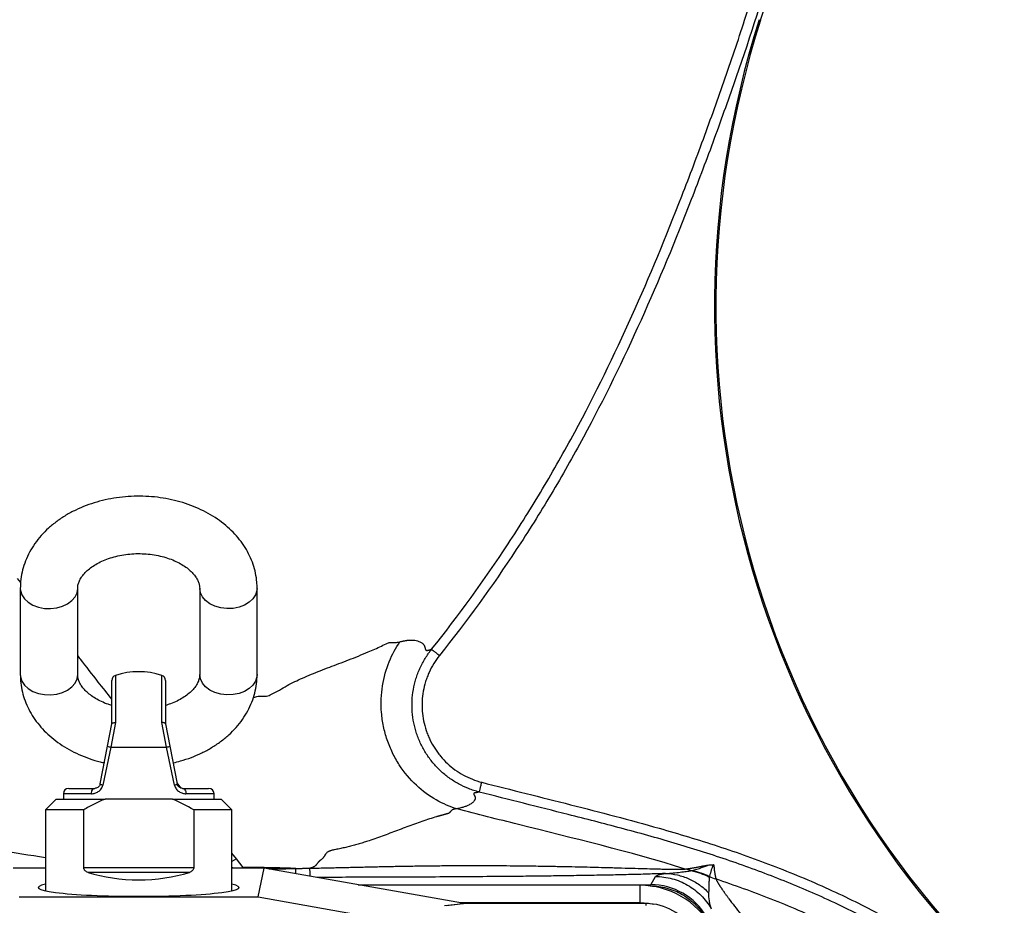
# Model space of a CAD drawing. Header units: millimetres. Extents: x 2153 to 4015, y 1999 to 4341.
# Tile 19 of 21: x 3176 to 3725, y 3560 to 4053. Entities that reach past the tile are written whole.
import ezdxf

# ---------------------------------------------------------------- set-up
doc = ezdxf.new("R2010")
doc.units = ezdxf.units.MM
doc.header["$LTSCALE"] = 2

msp = doc.modelspace()

# ---------------------------------------------------------------- linework, layer by layer
at = {"color": 7, "linetype": 'Continuous', "lineweight": 25}
for p, q in [((3588.03, 4053.34), (3588.78, 4053.11)), ((3176.31, 3739.69), (3174.49, 3742.01)), ((3176.1, 3736.48), (3176.1, 3688.4)), ((3208.1, 3688.4), (3208.1, 3736.48)), ((3276.1, 3736.48), (3276.1, 3688.4)), ((3308.1, 3688.4), (3308.1, 3736.48)), ((3227.1, 3661.04), (3227.1, 3685.15)), ((3257.1, 3685.15), (3257.1, 3661.04)), ((3224.69, 3648.62), (3227.11, 3661.07)), ((3229.18, 3661.73), (3226.52, 3648.04)), ((3257.69, 3648.04), (3255.03, 3661.73)), ((3257.1, 3661.07), (3259.52, 3648.62)), ((3220.58, 3627.47), (3224.69, 3648.62)), ((3226.52, 3648.04), (3222.09, 3626.9)), ((3226.52, 3648.04), (3257.69, 3648.04)), ((3262.12, 3626.9), (3257.69, 3648.04)), ((3259.52, 3648.62), (3263.63, 3627.47)), ((3265.76, 3625.22), (3263.51, 3628.09)), ((3203.1, 3625.04), (3217.63, 3625.04)), ((3266.58, 3625.04), (3281.1, 3625.04)), ((3196.1, 3619.04), (3190.1, 3613.04)), ((3196.1, 3619.04), (3223.34, 3619.04)), ((3200.1, 3622.04), (3200.1, 3619.04)), ((3242.1, 3619.04), (3223.34, 3619.04)), ((3260.87, 3619.04), (3242.1, 3619.04)), ((3260.87, 3619.04), (3288.1, 3619.04)), ((3284.1, 3619.04), (3284.1, 3622.04)), ((3294.1, 3613.04), (3288.1, 3619.04)), ((3190.1, 3613.04), (3190.1, 3567.96)), ((3211.45, 3613.04), (3190.1, 3613.04)), ((3211.45, 3580.9), (3211.45, 3613.04)), ((3272.76, 3613.04), (3272.76, 3580.9)), ((3294.1, 3613.04), (3272.76, 3613.04)), ((3294.1, 3567.96), (3294.1, 3613.04)), ((3296.58, 3585.77), (3294.1, 3588.94)), ((3300.42, 3580.86), (3296.58, 3585.77)), ((3190.1, 3580.63), (3172.21, 3580.63)), ((3211.45, 3580.9), (3272.76, 3580.9)), ((3295.16, 3580.63), (3294.1, 3580.85)), ((3312, 3580.63), (3294.1, 3580.63)), ((3308.79, 3564.53), (3312, 3580.63)), ((3422.62, 3561.04), (3312, 3580.63)), ((3270.35, 3578.22), (3213.86, 3578.22)), ((3527.53, 3571.36), (3530.16, 3575.92)), ((3364.36, 3571.36), (3527.53, 3571.36)), ((3521.54, 3571), (3366.37, 3571)), ((3521.54, 3571), (3521.54, 3561.36)), ((3175.42, 3564.53), (3308.79, 3564.53)), ((3308.79, 3564.53), (3426.95, 3543.61)), ((3412.54, 3559.75), (3423.24, 3560.94)), ((3424.39, 3560.84), (3413.69, 3559.65)), ((3420.85, 3561.36), (3521.54, 3561.36)), ((3525.01, 3560.84), (3424.39, 3560.84)), ((3525.01, 3559.85), (3525.01, 3560.84))]:
    msp.add_line(p, q, dxfattribs=at)
at = {"color": 8, "linetype": 'Continuous', "lineweight": 25}
for p, q in [((3229.18, 3688.01), (3229.18, 3661.73)), ((3255.03, 3661.73), (3255.03, 3688.01)), ((3215.75, 3622.04), (3200.1, 3622.04)), ((3284.1, 3622.04), (3268.46, 3622.04)), ((3296.58, 3585.77), (3294.1, 3584.3)), ((3527.26, 3570.64), (3527.34, 3570.64))]:
    msp.add_line(p, q, dxfattribs=at)
at = {"color": 8, "linetype": 'Continuous', "lineweight": 25, "flags": 128}
for points in [[(3176.1, 3736.48), (3176.2, 3735.26), (3176.94, 3732.87), (3178.39, 3730.65), (3180.49, 3728.7), (3183.13, 3727.12), (3186.18, 3725.97), (3189.52, 3725.32), (3192.97, 3725.19), (3196.39, 3725.58), (3199.6, 3726.49), (3202.46, 3727.86), (3204.84, 3729.64), (3206.63, 3731.73), (3207.73, 3734.05), (3208.1, 3736.48)], [(3308.1, 3736.48), (3308.01, 3735.26), (3307.27, 3732.87), (3305.81, 3730.65), (3303.72, 3728.7), (3301.08, 3727.12), (3298.03, 3725.97), (3294.69, 3725.32), (3291.24, 3725.19), (3287.82, 3725.58), (3284.61, 3726.49), (3281.75, 3727.86), (3279.37, 3729.64), (3277.58, 3731.73), (3276.48, 3734.05), (3276.1, 3736.48)], [(3176.1, 3688.4), (3176.2, 3687.18), (3176.94, 3684.79), (3178.39, 3682.57), (3180.49, 3680.62), (3183.13, 3679.04), (3186.18, 3677.89), (3189.52, 3677.24), (3192.97, 3677.1), (3196.39, 3677.5), (3199.6, 3678.4), (3202.46, 3679.78), (3204.84, 3681.55), (3206.63, 3683.65), (3207.73, 3685.97), (3208.1, 3688.4), (3208.1, 3688.4)], [(3308.1, 3688.4), (3308.01, 3687.18), (3307.27, 3684.79), (3305.81, 3682.57), (3303.72, 3680.62), (3301.08, 3679.04), (3298.03, 3677.89), (3294.69, 3677.24), (3291.24, 3677.1), (3287.82, 3677.5), (3284.61, 3678.4), (3281.75, 3679.78), (3279.37, 3681.55), (3277.58, 3683.65), (3276.48, 3685.97), (3276.1, 3688.4)]]:
    msp.add_lwpolyline(points, dxfattribs=at)
at = {"color": 7, "linetype": 'Continuous', "lineweight": 25, "flags": 128}
for points in [[(3215.75, 3622.04), (3215.79, 3622.63), (3215.89, 3623.19), (3216.07, 3623.71), (3216.3, 3624.17), (3216.59, 3624.54), (3216.91, 3624.82), (3217.26, 3624.99), (3217.63, 3625.04)], [(3266.58, 3625.04), (3266.94, 3624.99), (3267.3, 3624.82), (3267.62, 3624.54), (3267.91, 3624.17), (3268.14, 3623.71), (3268.32, 3623.19), (3268.42, 3622.63), (3268.46, 3622.04)], [(3521.54, 3561.36), (3526.28, 3561.05), (3529.25, 3560.53)]]:
    msp.add_lwpolyline(points, dxfattribs=at)
at = {"color": 7, "linetype": 'Continuous', "lineweight": 25}
for centre, radius, start, end in [((4086.35, 3893.68), 523.27, 162.2342, 230.493), ((4086.35, 3893.68), 522.49, 162.2342, 230.493), ((3242.1, 3648.04), 42, 72.0798, 107.9202), ((3230.1, 3685.15), 3, 107.9202, 180), ((3254.1, 3685.15), 3, 0, 72.0798), ((3227.2, 3653.45), 5.45, 242.4957, 262.7837), ((3257, 3653.45), 5.45, 277.2163, 297.5043), ((3203.1, 3622.04), 3, 90, 180), ((3222.45, 3630.14), 3.26, 234.9242, 263.6759), ((3261.76, 3630.14), 3.26, 276.3241, 305.0758), ((3281.1, 3622.04), 3, 0, 90), ((3521.54, 3525.04), 45.96, 30, 90), ((3525.01, 3531.04), 29.79, 30, 90)]:
    msp.add_arc(centre, radius, start, end, dxfattribs=at)
for centre, major_axis, ratio, start_param, end_param in [((3242.1, 3600.04), (52, 0), 0.5, 4.138109, 5.286669), ((3242.1, 3569.78), (56, 0), 0.087489, 2.761341, 4.712389), ((3242.1, 3569.78), (56, 0), 0.087489, 4.712389, 6.663437), ((3527.47, 3535.31), (-18.03, -31.23), 0.998174, 2.618785, 3.6644), ((3425.69, 3561.04), (34.03, -5.98), 0.015428, 4.624766, 4.642972)]:
    msp.add_ellipse(centre, major_axis=major_axis, ratio=ratio, start_param=start_param, end_param=end_param, dxfattribs=at)
for points, knots in [([(3405.39, 3702.54), (3420.5, 3721.47), (3434.69, 3741.03), (3454.63, 3771.28), (3461.05, 3781.52), (3470.34, 3797.1), (3473.39, 3802.33), (3479.36, 3812.86), (3482.28, 3818.16), (3496.62, 3844.74), (3507.19, 3866.41), (3526.96, 3910.35), (3536.15, 3932.62), (3549.25, 3966.34), (3553.5, 3977.63), (3561.81, 4000.29), (3565.88, 4011.67), (3573.78, 4034.49), (3577.61, 4045.95), (3584.94, 4068.96), (3588.43, 4080.5), (3598.27, 4115.26), (3603.99, 4138.61), (3609.66, 4168.12), (3610.73, 4174.03), (3612.69, 4185.9), (3613.6, 4191.85), (3616.08, 4209.76), (3617.43, 4221.76), (3618.55, 4233.81)], [0, 0, 0, 0, 0.125, 0.125, 0.1875, 0.1875, 0.21875, 0.21875, 0.25, 0.25, 0.375, 0.375, 0.5, 0.5, 0.5625, 0.5625, 0.625, 0.625, 0.6875, 0.6875, 0.75, 0.75, 0.875, 0.875, 0.90625, 0.90625, 0.9375, 0.9375, 1, 1, 1, 1]), ([(3624.12, 4233.29), (3622.99, 4221.14), (3621.63, 4209.05), (3619.13, 4191.02), (3618.22, 4185.02), (3616.24, 4173.08), (3615.17, 4167.12), (3609.46, 4137.44), (3603.72, 4113.98), (3590.55, 4067.45), (3583.12, 4044.38), (3571.21, 4009.97), (3567.12, 3998.53), (3558.76, 3975.73), (3554.49, 3964.38), (3541.32, 3930.46), (3532.06, 3908.06), (3512.18, 3863.86), (3501.55, 3842.07), (3487.12, 3815.33), (3484.18, 3810.01), (3478.17, 3799.42), (3475.11, 3794.15), (3465.75, 3778.48), (3459.29, 3768.19), (3439.24, 3737.77), (3424.97, 3718.09), (3409.76, 3699.05)], [0, 0, 0, 0, 0.0625, 0.0625, 0.09375, 0.09375, 0.125, 0.125, 0.25, 0.25, 0.375, 0.375, 0.4375, 0.4375, 0.5, 0.5, 0.625, 0.625, 0.75, 0.75, 0.78125, 0.78125, 0.8125, 0.8125, 0.875, 0.875, 1, 1, 1, 1]), ([(3588.78, 4053.11), (3598.19, 4082.48), (3606.59, 4112.39), (3616.49, 4157.8), (3619.33, 4173.04), (3623.97, 4203.69), (3625.75, 4219.09), (3627.17, 4234.52)], [0, 0, 0, 0, 0.1393842, 0.1393842, 0.2090763, 0.2090763, 0.2787684, 0.2787684, 0.2787684, 0.2787684]), ([(3308.1, 3736.48), (3308.08, 3737.62), (3308.01, 3740.46), (3307.32, 3744.95), (3305.98, 3749.89), (3304.03, 3754.68), (3301.51, 3759.28), (3298.42, 3763.66), (3294.79, 3767.79), (3290.64, 3771.63), (3286.01, 3775.14), (3280.93, 3778.28), (3275.47, 3781.02), (3269.67, 3783.33), (3263.61, 3785.18), (3257.34, 3786.57), (3250.92, 3787.47), (3244.43, 3787.89), (3237.9, 3787.82), (3231.41, 3787.26), (3225.01, 3786.21), (3218.75, 3784.67), (3212.71, 3782.66), (3206.93, 3780.18), (3201.47, 3777.24), (3196.4, 3773.87), (3191.79, 3770.09), (3187.68, 3765.94), (3184.15, 3761.47), (3181.22, 3756.75), (3178.93, 3751.83), (3177.31, 3746.78), (3176.29, 3741.65), (3176.17, 3738.2), (3176.1, 3736.48)], [0, 0, 0, 0, 0.019933, 0.0495121, 0.0790867, 0.1088014, 0.1387867, 0.1691418, 0.1999222, 0.2311338, 0.2627345, 0.2946478, 0.3267828, 0.359054, 0.3913938, 0.4237518, 0.4561144, 0.4884834, 0.5208709, 0.553294, 0.5857667, 0.6183068, 0.6509257, 0.683623, 0.7163756, 0.74912, 0.7817689, 0.8142089, 0.8463166, 0.8779856, 0.9091533, 0.939816, 0.9700291, 1, 1, 1, 1]), ([(3208.1, 3736.48), (3208.11, 3736.73), (3208.13, 3737.63), (3208.42, 3739.13), (3209.2, 3741.1), (3210.43, 3743.15), (3212.19, 3745.27), (3214.53, 3747.41), (3217.35, 3749.41), (3220.62, 3751.23), (3224.3, 3752.81), (3228.32, 3754.1), (3232.62, 3755.07), (3237.1, 3755.67), (3241.69, 3755.9), (3246.29, 3755.74), (3250.81, 3755.2), (3255.15, 3754.3), (3259.22, 3753.06), (3262.95, 3751.53), (3266.27, 3749.77), (3269.12, 3747.84), (3271.47, 3745.81), (3273.31, 3743.76), (3274.67, 3741.74), (3275.56, 3739.8), (3276.03, 3738.06), (3276.08, 3736.98), (3276.1, 3736.48)], [0, 0, 0, 0, 0.018652, 0.066585, 0.10846, 0.147267, 0.188496, 0.227844, 0.266342, 0.304556, 0.342743, 0.381007, 0.419405, 0.457931, 0.496544, 0.535186, 0.57378, 0.612247, 0.650534, 0.68861, 0.726487, 0.764242, 0.802019, 0.840076, 0.878914, 0.919389, 0.96297, 1, 1, 1, 1]), ([(3419.45, 3613.61), (3415.68, 3614.77), (3411.82, 3616.4), (3404.18, 3620.75), (3400.42, 3623.47), (3393.41, 3630.03), (3390.16, 3633.86), (3386.01, 3640.27), (3384.74, 3642.52), (3382.47, 3647.18), (3381.48, 3649.59), (3379.8, 3654.52), (3379.11, 3657.04), (3378.06, 3662.13), (3377.69, 3664.69), (3377.06, 3672.34), (3377.27, 3677.4), (3378.79, 3686.97), (3380.09, 3691.48), (3383.44, 3699.71), (3385.49, 3703.42), (3387.74, 3706.7)], [0, 0, 0, 0, 0.125, 0.125, 0.25, 0.25, 0.375, 0.375, 0.4375, 0.4375, 0.5, 0.5, 0.5625, 0.5625, 0.625, 0.625, 0.75, 0.75, 0.875, 0.875, 1, 1, 1, 1]), ([(3387.74, 3706.7), (3387.93, 3706.75), (3388.32, 3706.86), (3388.89, 3706.99), (3389.45, 3707.12), (3389.99, 3707.23), (3390.52, 3707.33), (3391.05, 3707.42), (3391.56, 3707.49), (3392.06, 3707.55), (3392.55, 3707.6), (3393.03, 3707.64), (3393.5, 3707.66), (3393.95, 3707.67), (3394.39, 3707.67), (3394.82, 3707.65), (3395.69, 3707.6), (3396.91, 3707.41), (3398.19, 3707.01), (3399.19, 3706.55), (3399.98, 3706.07), (3400.62, 3705.54), (3401.03, 3705.05), (3401.29, 3704.63), (3401.45, 3704.28), (3401.57, 3703.9), (3401.67, 3703.52), (3401.77, 3703.16), (3401.84, 3702.83), (3401.91, 3702.56), (3401.98, 3702.37), (3402.08, 3702.21), (3402.19, 3702.08), (3402.32, 3701.98), (3402.47, 3701.92), (3402.63, 3701.89), (3402.81, 3701.89), (3403.02, 3701.93), (3403.22, 3701.98), (3403.41, 3702.02), (3403.6, 3702.07), (3403.77, 3702.11), (3403.94, 3702.16), (3404.1, 3702.2), (3404.26, 3702.24), (3404.4, 3702.28), (3404.54, 3702.31), (3404.67, 3702.35), (3404.8, 3702.38), (3404.91, 3702.41), (3405.02, 3702.44), (3405.13, 3702.47), (3405.22, 3702.5), (3405.31, 3702.52), (3405.36, 3702.54), (3405.39, 3702.54)], [0, 0, 0, 0, 0.013161, 0.026402, 0.039724, 0.05313, 0.06662, 0.080197, 0.093862, 0.107617, 0.121463, 0.135402, 0.149436, 0.163565, 0.177792, 0.192117, 0.206543, 0.267286, 0.330831, 0.379276, 0.426669, 0.473027, 0.518365, 0.538496, 0.560353, 0.583941, 0.60584, 0.627739, 0.649638, 0.664675, 0.679564, 0.694308, 0.708914, 0.723384, 0.737724, 0.751938, 0.766031, 0.780008, 0.793586, 0.807085, 0.820504, 0.833842, 0.847101, 0.86028, 0.873379, 0.886399, 0.899339, 0.912199, 0.92498, 0.937681, 0.950303, 0.962846, 0.97531, 0.987694, 1, 1, 1, 1]), ([(3431.95, 3622.96), (3431.7, 3623.03), (3431.45, 3623.1), (3430.95, 3623.24), (3430.19, 3623.45), (3429.45, 3623.68), (3427.97, 3624.16), (3426.99, 3624.51), (3424.11, 3625.66), (3422.24, 3626.54), (3418.6, 3628.53), (3416.82, 3629.66), (3413.46, 3632.09), (3411.87, 3633.4), (3408.85, 3636.21), (3407.43, 3637.71), (3405.42, 3640.11), (3404.78, 3640.94), (3403.55, 3642.61), (3402.96, 3643.47), (3401.28, 3646.07), (3400.28, 3647.87), (3398.94, 3650.67), (3398.52, 3651.61), (3397.74, 3653.54), (3397.38, 3654.52), (3395.72, 3659.47), (3394.91, 3663.51), (3394.53, 3668.68), (3394.48, 3669.71), (3394.46, 3671.8), (3394.48, 3672.85), (3394.63, 3675.96), (3394.87, 3678.01), (3395.58, 3682.07), (3396.07, 3684.08), (3396.99, 3687.06), (3397.32, 3688.05), (3398.06, 3690), (3398.46, 3690.96), (3399.74, 3693.8), (3400.71, 3695.64), (3402.34, 3698.3), (3402.91, 3699.18), (3403.81, 3700.46), (3404.27, 3701.1), (3404.75, 3701.72), (3405.07, 3702.14), (3405.23, 3702.34), (3405.39, 3702.55)], [0, 0, 0, 0, 0.007813, 0.007813, 0.015625, 0.03125, 0.03125, 0.0625, 0.0625, 0.125, 0.125, 0.1875, 0.1875, 0.25, 0.25, 0.3125, 0.3125, 0.34375, 0.34375, 0.375, 0.375, 0.4375, 0.4375, 0.46875, 0.46875, 0.5, 0.5, 0.625, 0.625, 0.65625, 0.65625, 0.6875, 0.6875, 0.75, 0.75, 0.8125, 0.8125, 0.84375, 0.84375, 0.875, 0.875, 0.9375, 0.9375, 0.96875, 0.96875, 0.984375, 0.992188, 0.992188, 1, 1, 1, 1]), ([(3405.39, 3702.54), (3405.4, 3702.53), (3405.53, 3702.43), (3405.98, 3702.07), (3406.31, 3701.81), (3407.12, 3701.17), (3407.59, 3700.78), (3408.64, 3699.95), (3409.2, 3699.5), (3409.76, 3699.05)], [0, 0, 0, 0, 0.25, 0.25, 0.5, 0.5, 0.75, 0.75, 1, 1, 1, 1]), ([(3227.1, 3674.68), (3224.59, 3677.9), (3218.64, 3685.5), (3212.32, 3693.6), (3208.64, 3698.31), (3208.1, 3698.99)], [0, 0, 0, 0, 0.385146, 0.910727, 1, 1, 1, 1]), ([(3409.76, 3699.05), (3407.44, 3696.15), (3405.53, 3693.02), (3403.64, 3688.83), (3403.28, 3687.98), (3402.62, 3686.25), (3402.32, 3685.37), (3401.5, 3682.72), (3401.07, 3680.93), (3400.42, 3677.32), (3400.22, 3675.5), (3400.02, 3671.81), (3400.04, 3669.95), (3400.45, 3664.44), (3401.16, 3660.84), (3402.63, 3656.44), (3402.95, 3655.57), (3403.64, 3653.86), (3404.02, 3653.02), (3405.21, 3650.53), (3406.1, 3648.93), (3407.59, 3646.62), (3408.11, 3645.86), (3409.2, 3644.37), (3409.78, 3643.63), (3411.56, 3641.5), (3412.82, 3640.16), (3415.5, 3637.66), (3416.92, 3636.5), (3419.9, 3634.34), (3421.48, 3633.34), (3426.34, 3630.67), (3429.75, 3629.32), (3433.35, 3628.39)], [0, 0, 0, 0, 0.125, 0.125, 0.15625, 0.15625, 0.1875, 0.1875, 0.25, 0.25, 0.3125, 0.3125, 0.375, 0.375, 0.5, 0.5, 0.53125, 0.53125, 0.5625, 0.5625, 0.625, 0.625, 0.65625, 0.65625, 0.6875, 0.6875, 0.75, 0.75, 0.8125, 0.8125, 0.875, 0.875, 1, 1, 1, 1]), ([(3176.1, 3688.4), (3176.13, 3687.26), (3176.2, 3684.42), (3176.89, 3679.93), (3178.23, 3674.99), (3180.18, 3670.21), (3182.7, 3665.6), (3185.79, 3661.22), (3189.42, 3657.09), (3193.57, 3653.25), (3198.2, 3649.74), (3203.28, 3646.6), (3208.74, 3643.86), (3214.54, 3641.57), (3219.34, 3640.03), (3222.24, 3639.42), (3223.05, 3639.25)], [0, 0, 0, 0, 0.049352, 0.122587, 0.195812, 0.269382, 0.343623, 0.41878, 0.49499, 0.572267, 0.650507, 0.729522, 0.809085, 0.888986, 0.969056, 1, 1, 1, 1]), ([(3227.1, 3671.25), (3226.41, 3671.45), (3224.35, 3672.05), (3221.27, 3673.36), (3217.94, 3675.11), (3215.09, 3677.04), (3212.74, 3679.07), (3210.89, 3681.12), (3209.54, 3683.14), (3208.65, 3685.09), (3208.18, 3686.82), (3208.13, 3687.9), (3208.1, 3688.4)], [0, 0, 0, 0, 0.052915, 0.156105, 0.258755, 0.361074, 0.463454, 0.56659, 0.671845, 0.781538, 0.899646, 1, 1, 1, 1]), ([(3276.1, 3688.4), (3276.1, 3688.15), (3276.08, 3687.26), (3275.78, 3685.76), (3275.01, 3683.78), (3273.77, 3681.73), (3272.02, 3679.61), (3269.67, 3677.48), (3266.86, 3675.47), (3263.58, 3673.66), (3260.32, 3672.22), (3258.03, 3671.52), (3257.1, 3671.24)], [0, 0, 0, 0, 0.050544, 0.180438, 0.293914, 0.399079, 0.510804, 0.617435, 0.721758, 0.825316, 0.928799, 1, 1, 1, 1]), ([(3261.34, 3639.29), (3262.7, 3639.6), (3266.17, 3640.4), (3271.5, 3642.23), (3277.29, 3644.7), (3282.74, 3647.64), (3287.81, 3651.02), (3292.42, 3654.8), (3296.53, 3658.94), (3300.06, 3663.41), (3302.99, 3668.13), (3305.28, 3673.05), (3306.9, 3678.11), (3307.92, 3683.24), (3308.04, 3686.68), (3308.1, 3688.4)], [0, 0, 0, 0, 0.052713, 0.133666, 0.214815, 0.2961, 0.377365, 0.458394, 0.538903, 0.618588, 0.697184, 0.774536, 0.850635, 0.925618, 1, 1, 1, 1]), ([(3227.11, 3661.07), (3227.13, 3661.17), (3227.19, 3661.25), (3227.4, 3661.41), (3227.55, 3661.48), (3227.92, 3661.6), (3228.14, 3661.64), (3228.62, 3661.71), (3228.9, 3661.73), (3229.18, 3661.73)], [0, 0, 0, 0, 0.25, 0.25, 0.5, 0.5, 0.75, 0.75, 1, 1, 1, 1]), ([(3257.1, 3661.07), (3257.08, 3661.17), (3257.02, 3661.25), (3256.81, 3661.41), (3256.66, 3661.48), (3256.29, 3661.6), (3256.07, 3661.64), (3255.59, 3661.71), (3255.31, 3661.73), (3255.03, 3661.73)], [0, 0, 0, 0, 0.25, 0.25, 0.5, 0.5, 0.75, 0.75, 1, 1, 1, 1]), ([(3431.95, 3622.96), (3431.96, 3622.98), (3431.99, 3623.13), (3432.14, 3623.69), (3432.24, 3624.09), (3432.5, 3625.09), (3432.66, 3625.69), (3432.99, 3626.98), (3433.17, 3627.68), (3433.35, 3628.39)], [0, 0, 0, 0, 0.25, 0.25, 0.5, 0.5, 0.75, 0.75, 1, 1, 1, 1]), ([(3215.75, 3622.04), (3216.38, 3622.04), (3217.04, 3622.13), (3218.32, 3622.5), (3218.96, 3622.79), (3219.85, 3623.39), (3220.14, 3623.63), (3220.67, 3624.14), (3220.92, 3624.43), (3221.37, 3625.06), (3221.57, 3625.4), (3221.88, 3626.12), (3222.01, 3626.5), (3222.09, 3626.9)], [0, 0, 0, 0, 0.25, 0.25, 0.5, 0.5, 0.625, 0.625, 0.75, 0.75, 0.875, 0.875, 1, 1, 1, 1]), ([(3220.58, 3627.47), (3220.53, 3627.23), (3220.46, 3627.02), (3220.28, 3626.61), (3220.17, 3626.43), (3219.81, 3625.95), (3219.54, 3625.7), (3218.98, 3625.35), (3218.7, 3625.23), (3218.16, 3625.08), (3217.89, 3625.04), (3217.63, 3625.04)], [0, 0, 0, 0, 0.125, 0.125, 0.25, 0.25, 0.5, 0.5, 0.75, 0.75, 1, 1, 1, 1]), ([(3262.12, 3626.9), (3262.2, 3626.5), (3262.33, 3626.12), (3262.65, 3625.39), (3262.85, 3625.05), (3263.29, 3624.42), (3263.54, 3624.14), (3264.08, 3623.62), (3264.37, 3623.39), (3264.96, 3622.99), (3265.27, 3622.82), (3265.9, 3622.53), (3266.22, 3622.41), (3267.18, 3622.13), (3267.82, 3622.04), (3268.46, 3622.04)], [0, 0, 0, 0, 0.125, 0.125, 0.25, 0.25, 0.375, 0.375, 0.5, 0.5, 0.625, 0.625, 0.75, 0.75, 1, 1, 1, 1]), ([(3266.58, 3625.04), (3266.32, 3625.04), (3266.06, 3625.08), (3265.51, 3625.23), (3265.23, 3625.35), (3264.68, 3625.7), (3264.4, 3625.94), (3264.04, 3626.43), (3263.93, 3626.61), (3263.75, 3627.02), (3263.68, 3627.23), (3263.63, 3627.47)], [0, 0, 0, 0, 0.25, 0.25, 0.5, 0.5, 0.75, 0.75, 0.875, 0.875, 1, 1, 1, 1]), ([(3431.95, 3622.97), (3431.9, 3622.96), (3431.81, 3622.94), (3431.64, 3622.91), (3431.45, 3622.87), (3431.24, 3622.83), (3431, 3622.79), (3430.75, 3622.74), (3430.47, 3622.68), (3430.17, 3622.62), (3429.85, 3622.56), (3429.56, 3622.5), (3429.34, 3622.45), (3429.21, 3622.4), (3429.1, 3622.34), (3429.01, 3622.28), (3428.94, 3622.2), (3428.9, 3622.11), (3428.87, 3622.01), (3428.87, 3621.9), (3428.89, 3621.78), (3428.94, 3621.65), (3428.99, 3621.53), (3429.1, 3621.36), (3429.25, 3621.1), (3429.45, 3620.76), (3429.62, 3620.41), (3429.71, 3620.13), (3429.75, 3619.83), (3429.74, 3619.5), (3429.67, 3619.13), (3429.54, 3618.76), (3429.34, 3618.38), (3429.08, 3618), (3428.75, 3617.61), (3428.33, 3617.18), (3427.77, 3616.71), (3427.03, 3616.21), (3426.17, 3615.73), (3425.3, 3615.33), (3424.44, 3614.99), (3423.62, 3614.71), (3422.72, 3614.43), (3421.72, 3614.16), (3420.64, 3613.88), (3419.85, 3613.7), (3419.45, 3613.61)], [0, 0, 0, 0, 0.021281, 0.042727, 0.064338, 0.086116, 0.108059, 0.130171, 0.15245, 0.174899, 0.197516, 0.220304, 0.231213, 0.242299, 0.253568, 0.265021, 0.276662, 0.288492, 0.300515, 0.312733, 0.325148, 0.337762, 0.350577, 0.358978, 0.380908, 0.416365, 0.440178, 0.462074, 0.482056, 0.511214, 0.540573, 0.570138, 0.599915, 0.629909, 0.660127, 0.690573, 0.730918, 0.770201, 0.808446, 0.845679, 0.870001, 0.894869, 0.920293, 0.946284, 0.97285, 1, 1, 1, 1]), ([(3223.34, 3619.04), (3221.27, 3618.2), (3219.25, 3617.26), (3215.3, 3615.25), (3213.36, 3614.17), (3211.45, 3613.04)], [0, 0, 0, 0, 0.5, 0.5, 1, 1, 1, 1]), ([(3419.45, 3613.61), (3419.35, 3613.61), (3419.15, 3613.6), (3418.86, 3613.58), (3418.59, 3613.55), (3418.32, 3613.51), (3418.07, 3613.46), (3417.82, 3613.39), (3417.59, 3613.31), (3417.36, 3613.22), (3417.14, 3613.12), (3416.93, 3613.01), (3416.73, 3612.87), (3416.54, 3612.73), (3416.35, 3612.57), (3416.2, 3612.41), (3416.07, 3612.27), (3415.96, 3612.16), (3415.86, 3612.05), (3415.76, 3611.94), (3415.67, 3611.84), (3415.59, 3611.74), (3415.51, 3611.65), (3415.44, 3611.57), (3415.37, 3611.5), (3415.31, 3611.43), (3415.26, 3611.37), (3415.21, 3611.32), (3415.17, 3611.28), (3415.14, 3611.25), (3415.12, 3611.22), (3415.1, 3611.2), (3415.08, 3611.19), (3415.05, 3611.18), (3415.02, 3611.17), (3414.98, 3611.15), (3414.95, 3611.14), (3414.91, 3611.13), (3414.88, 3611.11), (3414.84, 3611.1), (3414.8, 3611.09), (3414.77, 3611.07), (3414.73, 3611.06), (3414.69, 3611.05), (3414.65, 3611.03), (3414.61, 3611.02), (3414.57, 3611), (3414.53, 3610.99), (3414.48, 3610.98), (3414.44, 3610.96), (3414.4, 3610.95), (3414.35, 3610.93), (3414.31, 3610.92), (3414.26, 3610.9), (3414.21, 3610.89), (3414.17, 3610.87), (3414.12, 3610.86), (3414.07, 3610.84), (3414.02, 3610.83), (3413.97, 3610.81), (3413.92, 3610.8), (3413.87, 3610.78), (3413.82, 3610.77), (3413.77, 3610.75), (3413.71, 3610.74), (3413.66, 3610.72), (3413.6, 3610.7), (3413.55, 3610.69), (3413.49, 3610.67), (3413.44, 3610.66), (3413.38, 3610.64), (3413.32, 3610.62), (3413.26, 3610.61), (3413.2, 3610.59), (3413.14, 3610.57), (3413.08, 3610.56), (3413.02, 3610.54), (3412.96, 3610.52), (3412.9, 3610.5), (3412.84, 3610.49), (3412.77, 3610.47), (3412.71, 3610.45), (3412.64, 3610.43), (3412.58, 3610.41), (3412.51, 3610.4), (3412.44, 3610.38), (3412.37, 3610.36), (3412.31, 3610.34), (3412.24, 3610.32), (3412.17, 3610.3), (3412.1, 3610.28), (3412.02, 3610.26), (3411.95, 3610.24), (3411.88, 3610.22), (3411.81, 3610.2), (3411.73, 3610.18), (3411.66, 3610.16), (3411.58, 3610.14), (3411.51, 3610.12), (3411.43, 3610.1), (3411.35, 3610.08), (3411.27, 3610.06), (3411.19, 3610.04), (3411.11, 3610.02), (3411.03, 3610), (3410.95, 3609.97), (3410.87, 3609.95), (3410.79, 3609.93), (3410.71, 3609.91), (3410.62, 3609.88), (3410.54, 3609.86), (3410.45, 3609.84), (3410.37, 3609.82), (3410.28, 3609.79), (3410.19, 3609.77), (3410.1, 3609.74), (3410.02, 3609.72), (3409.93, 3609.7), (3409.84, 3609.67), (3409.74, 3609.65), (3409.65, 3609.62), (3409.56, 3609.6), (3409.47, 3609.57), (3409.37, 3609.55), (3409.28, 3609.52), (3409.18, 3609.49), (3409.09, 3609.47), (3408.99, 3609.44), (3408.89, 3609.41), (3408.8, 3609.39), (3408.7, 3609.36), (3408.6, 3609.33), (3408.5, 3609.3), (3408.4, 3609.28), (3408.3, 3609.25), (3406.9, 3608.86), (3404.19, 3608.04), (3400.07, 3606.66), (3395.9, 3605.17), (3391.68, 3603.6), (3387.45, 3602), (3383.21, 3600.39), (3378.98, 3598.82), (3374.76, 3597.3), (3371.04, 3596.02), (3367.81, 3594.98), (3365.08, 3594.14), (3362.33, 3593.36), (3359.57, 3592.63), (3356.81, 3591.96), (3354.04, 3591.34), (3351.94, 3590.93), (3350.56, 3590.67), (3349.92, 3590.52), (3349.33, 3590.36), (3348.81, 3590.2), (3348.34, 3590.03), (3347.94, 3589.85), (3347.59, 3589.67), (3347.2, 3589.4), (3346.74, 3588.94), (3346.19, 3588.22), (3345.76, 3587.53), (3345.41, 3586.97), (3345.17, 3586.63), (3344.93, 3586.32), (3344.69, 3586.04), (3344.44, 3585.79), (3344.19, 3585.57), (3343.93, 3585.38), (3343.66, 3585.2), (3343.4, 3585.01), (3343.16, 3584.82), (3342.93, 3584.63), (3342.71, 3584.44), (3342.52, 3584.25), (3342.34, 3584.05), (3342.17, 3583.86), (3341.98, 3583.61), (3341.76, 3583.3), (3341.51, 3582.97), (3341.28, 3582.68), (3341.07, 3582.42), (3340.88, 3582.2), (3340.71, 3582.02), (3340.46, 3581.79), (3340.11, 3581.52), (3339.61, 3581.22), (3339.07, 3580.97), (3338.47, 3580.75), (3337.97, 3580.62), (3337.66, 3580.56), (3337.58, 3580.54)], [0, 0, 0, 0, 0.00538, 0.010856, 0.016437, 0.022129, 0.027938, 0.033871, 0.039935, 0.046135, 0.052476, 0.058965, 0.065606, 0.072404, 0.079364, 0.086489, 0.091109, 0.095469, 0.099568, 0.103403, 0.106972, 0.110273, 0.113304, 0.116063, 0.11855, 0.120762, 0.122699, 0.124359, 0.125742, 0.126847, 0.127673, 0.128221, 0.128491, 0.129095, 0.129706, 0.130324, 0.130948, 0.131578, 0.132216, 0.132859, 0.13351, 0.134167, 0.13483, 0.135501, 0.136178, 0.136861, 0.137552, 0.138249, 0.138953, 0.139663, 0.140381, 0.141105, 0.141836, 0.142573, 0.143318, 0.144069, 0.144827, 0.145592, 0.146364, 0.147143, 0.147929, 0.148721, 0.14952, 0.150327, 0.15114, 0.15196, 0.152787, 0.153621, 0.154462, 0.155311, 0.156166, 0.157028, 0.157897, 0.158773, 0.159656, 0.160546, 0.161443, 0.162347, 0.163259, 0.164177, 0.165103, 0.166035, 0.166975, 0.167922, 0.168876, 0.169837, 0.170805, 0.17178, 0.172763, 0.173753, 0.174749, 0.175753, 0.176765, 0.177783, 0.178809, 0.179842, 0.180882, 0.181929, 0.182984, 0.184046, 0.185115, 0.186191, 0.187275, 0.188366, 0.189464, 0.19057, 0.191683, 0.192803, 0.193931, 0.195065, 0.196208, 0.197357, 0.198514, 0.199679, 0.20085, 0.202029, 0.203216, 0.20441, 0.205611, 0.20682, 0.208036, 0.20926, 0.210491, 0.211729, 0.212975, 0.214228, 0.215489, 0.216758, 0.218034, 0.219317, 0.220608, 0.221906, 0.223212, 0.224526, 0.225847, 0.227175, 0.278813, 0.329661, 0.379545, 0.428328, 0.475907, 0.522212, 0.567201, 0.610846, 0.653135, 0.68011, 0.70682, 0.733279, 0.759503, 0.785507, 0.811311, 0.836936, 0.843424, 0.849406, 0.854889, 0.859883, 0.864399, 0.868453, 0.872067, 0.875269, 0.881823, 0.890372, 0.900987, 0.905171, 0.909101, 0.912785, 0.916235, 0.919462, 0.922484, 0.925318, 0.928393, 0.931353, 0.934202, 0.936943, 0.939578, 0.942111, 0.944548, 0.946892, 0.949148, 0.953386, 0.957223, 0.960664, 0.963711, 0.966368, 0.96864, 0.970532, 0.975541, 0.980701, 0.986075, 0.991719, 0.99768, 1, 1, 1, 1]), ([(3546.82, 3580.07), (3515, 3589.92), (3472.87, 3599.96), (3430.88, 3610.66), (3419.45, 3613.61)], [0.84918939, 0.84918939, 0.84918939, 0.84918939, 0.89727056, 0.91528082, 0.91528082, 0.91528082, 0.91528082]), ([(3213.86, 3578.22), (3213.57, 3578.31), (3213.29, 3578.42), (3212.76, 3578.71), (3212.51, 3578.89), (3212.16, 3579.22), (3212.05, 3579.33), (3211.85, 3579.59), (3211.76, 3579.74), (3211.54, 3580.19), (3211.45, 3580.54), (3211.45, 3580.9)], [0, 0, 0, 0, 0.25, 0.25, 0.5, 0.5, 0.625, 0.625, 0.75, 0.75, 1, 1, 1, 1]), ([(3272.76, 3580.9), (3272.76, 3580.72), (3272.74, 3580.54), (3272.66, 3580.21), (3272.6, 3580.04), (3272.37, 3579.59), (3272.17, 3579.33), (3271.71, 3578.89), (3271.45, 3578.72), (3270.92, 3578.42), (3270.64, 3578.31), (3270.35, 3578.22)], [0, 0, 0, 0, 0.125, 0.125, 0.25, 0.25, 0.5, 0.5, 0.75, 0.75, 1, 1, 1, 1]), ([(3329.66, 3580.36), (3329, 3580.39), (3327.67, 3580.43), (3324.73, 3580.55), (3320.81, 3580.68), (3315.87, 3580.79), (3310.81, 3580.87), (3305.65, 3580.89), (3302.18, 3580.87), (3300.42, 3580.86)], [0, 0, 0, 0, 0.0679605, 0.1363113, 0.301685, 0.4707596, 0.6435124, 0.8199278, 1, 1, 1, 1]), ([(3329.78, 3580.37), (3330.11, 3580.38), (3330.76, 3580.4), (3331.74, 3580.42), (3332.7, 3580.45), (3334.04, 3580.48), (3335.65, 3580.52), (3336.95, 3580.53), (3337.55, 3580.54)], [0, 0, 0, 0, 0.129441, 0.250123, 0.37779, 0.500007, 0.765795, 1, 1, 1, 1]), ([(3337.55, 3580.54), (3338.94, 3580.57), (3341.7, 3580.63), (3345.84, 3580.72), (3349.96, 3580.81), (3354.06, 3580.91), (3358.14, 3581), (3362.19, 3581.09), (3366.22, 3581.18), (3370.23, 3581.27), (3374.22, 3581.36), (3378.18, 3581.44), (3382.11, 3581.53), (3386.02, 3581.6), (3389.91, 3581.67), (3395.57, 3581.77), (3403.03, 3581.88), (3412.3, 3581.98), (3421.92, 3582.04), (3431.51, 3582.04), (3440.7, 3582.01), (3449.75, 3581.95), (3458.77, 3581.85), (3467.87, 3581.71), (3476.08, 3581.57), (3483.54, 3581.42), (3490.38, 3581.26), (3496.86, 3581.1), (3503.83, 3580.91), (3511.14, 3580.7), (3518.63, 3580.48), (3525.35, 3580.29), (3530, 3580.17), (3532.9, 3580.1), (3534.35, 3580.07), (3535.73, 3580.04), (3537.04, 3580.02), (3538.28, 3580), (3539.45, 3579.99), (3540.55, 3579.98), (3541.59, 3579.97), (3542.55, 3579.97), (3543.44, 3579.97), (3544.26, 3579.98), (3545.01, 3580), (3545.69, 3580.01), (3546.3, 3580.04), (3546.65, 3580.06), (3546.82, 3580.07)], [0, 0, 0, 0, 0.018725, 0.037368, 0.055927, 0.074402, 0.09279, 0.111089, 0.129296, 0.147411, 0.165428, 0.183347, 0.201164, 0.218877, 0.236482, 0.253976, 0.295906, 0.338092, 0.380502, 0.427378, 0.469433, 0.506623, 0.551931, 0.593901, 0.632545, 0.666062, 0.698051, 0.728534, 0.757532, 0.797078, 0.833644, 0.8673, 0.898126, 0.906296, 0.914243, 0.921972, 0.929486, 0.936791, 0.943892, 0.950795, 0.957509, 0.964041, 0.9704, 0.976596, 0.982641, 0.988547, 0.994329, 1, 1, 1, 1]), ([(3535.79, 3577.58), (3537.22, 3577.67), (3538.62, 3577.79), (3541.35, 3578.06), (3542.68, 3578.2), (3545.17, 3578.49), (3546.33, 3578.63), (3547.88, 3578.84), (3548.36, 3578.91), (3549.02, 3579.01), (3549.22, 3579.05), (3549.62, 3579.12), (3549.81, 3579.15), (3549.98, 3579.18)], [0, 0, 0, 0, 0.25, 0.25, 0.5, 0.5, 0.75, 0.75, 0.875, 0.875, 0.9375, 0.9375, 1, 1, 1, 1]), ([(3546.82, 3580.07), (3547.1, 3580.11), (3547.67, 3580.19), (3548.49, 3580.32), (3549.29, 3580.44), (3550.07, 3580.57), (3550.83, 3580.69), (3551.56, 3580.82), (3552.28, 3580.95), (3552.97, 3581.07), (3553.65, 3581.2), (3554.3, 3581.33), (3554.93, 3581.45), (3555.54, 3581.58), (3556.2, 3581.72), (3556.96, 3581.87), (3557.86, 3582.03), (3558.9, 3582.21), (3559.63, 3582.32), (3560.02, 3582.37)], [0, 0, 0, 0, 0.052047, 0.103974, 0.155782, 0.207475, 0.259055, 0.310526, 0.361891, 0.413153, 0.464315, 0.51538, 0.566352, 0.617234, 0.669454, 0.733845, 0.810403, 0.899123, 1, 1, 1, 1]), ([(3560.01, 3582.37), (3560.16, 3582.37), (3560.45, 3582.38), (3560.95, 3582.39), (3561.5, 3582.4), (3562.12, 3582.41), (3562.52, 3582.42), (3562.73, 3582.43)], [0, 0, 0, 0, 0.150323, 0.300011, 0.533614, 0.766943, 1, 1, 1, 1]), ([(3562.74, 3582.45), (3562.54, 3582.39), (3562.41, 3582.3), (3562.21, 3582.1), (3562.14, 3581.99), (3562.04, 3581.77), (3562.01, 3581.65), (3561.92, 3581.4), (3561.88, 3581.28), (3561.66, 3580.66), (3561.49, 3580.14), (3560.95, 3578.49), (3560.59, 3577.29), (3560.21, 3576.01)], [0, 0, 0, 0, 0.0625, 0.0625, 0.125, 0.125, 0.1875, 0.1875, 0.25, 0.25, 0.5, 0.5, 1, 1, 1, 1]), ([(3562.79, 3581.3), (3562.8, 3581.15), (3562.82, 3580.84), (3562.86, 3580.36), (3562.91, 3579.86), (3562.98, 3579.35), (3563.05, 3578.81), (3563.13, 3578.26), (3563.23, 3577.69), (3563.33, 3577.1), (3563.45, 3576.5), (3563.58, 3575.87), (3563.71, 3575.23), (3563.81, 3574.79), (3563.86, 3574.57)], [0, 0, 0, 0, 0.0836476, 0.1672318, 0.2507544, 0.3342174, 0.4176227, 0.5009723, 0.5842679, 0.6675114, 0.7507047, 0.8338494, 0.9169473, 1, 1, 1, 1]), ([(3530.16, 3575.92), (3530.32, 3576.2), (3530.88, 3576.48), (3532.77, 3577.03), (3534.1, 3577.31), (3535.79, 3577.58)], [0, 0, 0, 0, 0.5, 0.5, 1, 1, 1, 1]), ([(3530.16, 3575.92), (3533.29, 3575.91), (3536.43, 3575.49), (3542.49, 3573.87), (3545.41, 3572.65), (3550.84, 3569.52), (3553.35, 3567.59), (3557.79, 3563.16), (3559.72, 3560.65), (3561.29, 3557.94)], [0, 0, 0, 0, 0.25, 0.25, 0.5, 0.5, 0.75, 0.75, 1, 1, 1, 1]), ([(3535.79, 3577.58), (3538.01, 3577.54), (3540.23, 3577.27), (3544.59, 3576.29), (3546.73, 3575.58), (3550.84, 3573.74), (3552.81, 3572.61), (3556.51, 3569.97), (3558.25, 3568.46), (3559.83, 3566.79)], [0, 0, 0, 0, 0.25, 0.25, 0.5, 0.5, 0.75, 0.75, 1, 1, 1, 1]), ([(3560.17, 3575.59), (3560.11, 3575.15), (3560.08, 3574.6), (3560.02, 3573.33), (3560, 3572.6), (3559.95, 3570.26), (3559.9, 3568.49), (3559.83, 3566.79)], [0, 0, 0, 0, 0.25, 0.25, 0.5, 0.5, 1, 1, 1, 1]), ([(3563.86, 3574.57), (3563.89, 3574.51), (3563.93, 3574.4), (3564.02, 3574.2), (3564.11, 3574), (3564.22, 3573.78), (3564.34, 3573.54), (3564.48, 3573.29), (3564.63, 3573.03), (3564.79, 3572.75), (3564.96, 3572.45), (3565.15, 3572.14), (3565.34, 3571.82), (3565.56, 3571.48), (3565.78, 3571.13), (3566.02, 3570.76), (3566.27, 3570.38), (3566.53, 3569.98), (3566.81, 3569.57), (3567.1, 3569.14), (3567.4, 3568.7), (3567.72, 3568.25), (3568.05, 3567.78), (3568.39, 3567.29), (3568.74, 3566.8), (3569.11, 3566.28), (3569.49, 3565.76), (3569.89, 3565.22), (3570.29, 3564.66), (3570.71, 3564.09), (3571.96, 3562.41), (3574.2, 3559.42), (3577.71, 3554.88), (3581.61, 3549.97), (3585.41, 3545.27), (3589.04, 3540.86), (3592.44, 3536.76), (3596.1, 3532.39), (3599.99, 3527.73), (3605.73, 3520.9), (3613.65, 3511.49), (3622.06, 3501.49), (3629.35, 3492.74), (3634.44, 3486.52), (3638.87, 3480.98), (3642.38, 3476.51), (3646.28, 3471.53), (3650.71, 3465.84), (3655.81, 3459.24), (3662.25, 3450.85), (3669.96, 3440.68), (3677.8, 3430.2), (3684.64, 3420.95), (3690.58, 3412.82), (3694.62, 3407.22), (3696.69, 3404.35)], [0, 0, 0, 0, 0.0038326, 0.007666, 0.0115018, 0.0153415, 0.0191865, 0.0230384, 0.0268987, 0.030769, 0.0346507, 0.0385455, 0.0424548, 0.0463801, 0.050323, 0.0542851, 0.0582677, 0.0622724, 0.0663008, 0.0703542, 0.0744341, 0.0785421, 0.0826794, 0.0868476, 0.0910481, 0.0952823, 0.0995515, 0.1038571, 0.1082006, 0.1125832, 0.1170064, 0.1464944, 0.1766685, 0.2078321, 0.2402031, 0.2631389, 0.2873662, 0.3128882, 0.3396877, 0.3677374, 0.4296328, 0.4982459, 0.5341634, 0.5738392, 0.5997951, 0.6235987, 0.6452717, 0.6793245, 0.7141826, 0.7498479, 0.8118892, 0.8740039, 0.9136886, 0.9556835, 1, 1, 1, 1]), ([(3527.34, 3570.64), (3530.48, 3570.64), (3533.54, 3570.24), (3537.28, 3569.24), (3538.03, 3569.01), (3539.5, 3568.51), (3540.24, 3568.23), (3542.4, 3567.34), (3543.78, 3566.65), (3546.46, 3565.11), (3547.75, 3564.25), (3549.6, 3562.82), (3550.21, 3562.33), (3551.38, 3561.3), (3551.95, 3560.77), (3554.68, 3558.03), (3556.56, 3555.58), (3558.13, 3552.87)], [0, 0, 0, 0, 0.25, 0.25, 0.3125, 0.3125, 0.375, 0.375, 0.5, 0.5, 0.625, 0.625, 0.6875, 0.6875, 0.75, 0.75, 1, 1, 1, 1]), ([(3559.83, 3566.79), (3559.76, 3565.35), (3559.81, 3563.88), (3560.15, 3561.66), (3560.31, 3560.92), (3560.62, 3559.8), (3560.74, 3559.43), (3560.99, 3558.69), (3561.14, 3558.31), (3561.29, 3557.94)], [0, 0, 0, 0, 0.5, 0.5, 0.75, 0.75, 0.875, 0.875, 1, 1, 1, 1])]:
    msp.add_open_spline(points, degree=3, knots=knots, dxfattribs=at)
at = {"color": 8, "linetype": 'Continuous', "lineweight": 25}
for points, knots in [([(3306.03, 3675.73), (3306.07, 3675.73), (3306.96, 3675.83), (3308.59, 3676.55), (3310.97, 3676.42), (3313.48, 3676.27), (3318.32, 3678.25), (3324.69, 3682.54), (3333.92, 3686.79), (3343.69, 3690.81), (3352.23, 3693.95), (3359.23, 3696.64), (3364.69, 3698.76), (3369.62, 3700.99), (3373.75, 3702.52), (3377.47, 3704.4), (3380.14, 3705.69), (3381.75, 3706.4), (3382.27, 3706.35), (3382.72, 3706.38), (3383.38, 3706.41), (3384.18, 3706.35), (3385.26, 3706.32), (3386.44, 3706.4), (3387.31, 3706.6), (3387.74, 3706.7)], [0, 0, 0, 0, 0.001093, 0.023906, 0.044439, 0.065793, 0.093221, 0.178564, 0.263102, 0.361208, 0.468783, 0.527945, 0.590986, 0.657026, 0.705756, 0.757253, 0.809941, 0.829063, 0.840365, 0.851811, 0.863407, 0.894279, 0.929469, 0.964691, 1, 1, 1, 1]), ([(3433.35, 3628.39), (3449.86, 3624.24), (3482.88, 3615.95), (3526.9, 3604.63), (3565.04, 3593.06), (3597.31, 3581.63), (3628.3, 3568.62), (3657.76, 3553.81), (3685.7, 3537.52), (3712.95, 3519.51), (3739.44, 3499.86), (3765.08, 3478.6), (3791.34, 3454.49), (3817.86, 3427.22), (3844.28, 3396.68), (3869.45, 3364.62), (3893.18, 3331), (3915.03, 3295.69), (3934.98, 3258.9), (3952.86, 3220.68), (3968.58, 3181.16), (3982.08, 3140.34), (3993.16, 3098.31), (4001.77, 3055.22), (4007.4, 3015.23), (4010.67, 2978.55), (4012.12, 2945.21), (4012.09, 2911.76), (4010.59, 2877.98), (4007.58, 2844.03), (4003.03, 2809.89), (3996.97, 2775.89), (3989.36, 2741.95), (3980.2, 2708.23), (3969.47, 2674.7), (3957.22, 2641.6), (3943.35, 2608.72), (3927.91, 2576.24), (3910.84, 2544.14), (3892.31, 2512.74), (3872.33, 2482.07), (3850.98, 2452.26), (3828.26, 2423.3), (3804.24, 2395.28), (3778.74, 2368.07), (3751.83, 2341.81), (3723.48, 2316.51), (3693.97, 2292.42), (3662.2, 2268.76), (3628.17, 2245.8), (3591.85, 2223.78), (3554.23, 2203.42), (3515.4, 2184.75), (3475.44, 2167.85), (3438.37, 2154.21), (3404.43, 2143.44), (3373.75, 2135.17), (3346.24, 2128.8), (3328.98, 2125.11), (3322.1, 2123.63)], [0, 0, 0, 0, 0.023887, 0.04777, 0.063779, 0.079793, 0.09579, 0.110904, 0.126034, 0.141153, 0.156717, 0.172294, 0.187861, 0.206735, 0.225626, 0.244508, 0.263914, 0.283336, 0.302742, 0.322616, 0.342508, 0.362382, 0.382915, 0.403467, 0.424002, 0.439562, 0.455123, 0.470807, 0.486492, 0.502556, 0.51862, 0.534809, 0.550999, 0.567415, 0.58383, 0.600378, 0.616926, 0.633882, 0.650839, 0.667931, 0.685023, 0.702192, 0.71936, 0.736661, 0.753962, 0.771681, 0.7894, 0.807259, 0.825119, 0.844974, 0.864841, 0.884696, 0.904978, 0.925272, 0.945554, 0.96039, 0.975227, 0.990131, 1, 1, 1, 1]), ([(3322.1, 2129.36), (3328.5, 2130.73), (3345.19, 2134.31), (3372.11, 2140.53), (3402.67, 2148.76), (3436.21, 2159.39), (3472.54, 2172.75), (3511.44, 2189.13), (3549.8, 2207.44), (3587.5, 2227.73), (3624.39, 2250.02), (3658.32, 2272.87), (3689.36, 2295.96), (3717.75, 2319.01), (3745.2, 2343.32), (3771.85, 2369.06), (3797.52, 2396.17), (3822.2, 2424.72), (3845.63, 2454.43), (3867.16, 2484.43), (3886.78, 2514.49), (3904.63, 2544.56), (3921.21, 2575.45), (3936.59, 2607.36), (3950.64, 2640.19), (3963.31, 2673.98), (3974.44, 2708.43), (3983.7, 2742.41), (3991.2, 2775.71), (3997.09, 2808.31), (4001.61, 2841.22), (4004.74, 2874.63), (4006.42, 2908.41), (4006.58, 2942.59), (4005.19, 2976.84), (4001.94, 3013.67), (3996.45, 3052.9), (3988.3, 3094.32), (3977.63, 3135.63), (3964.29, 3176.64), (3948.3, 3217.19), (3930.36, 3255.63), (3910.73, 3291.91), (3889.72, 3326.05), (3866.51, 3359.2), (3841.41, 3391.39), (3814.52, 3422.6), (3787.94, 3449.98), (3762.09, 3473.75), (3737.45, 3494.27), (3711.53, 3513.65), (3684.36, 3531.78), (3655.95, 3548.45), (3627.25, 3562.91), (3598.42, 3575.09), (3569.76, 3585.52), (3540.63, 3594.72), (3511.15, 3602.91), (3474.85, 3612.11), (3448.45, 3618.79), (3431.95, 3622.97)], [0, 0, 0, 0, 0.009248, 0.024132, 0.03906, 0.053989, 0.073871, 0.093765, 0.113648, 0.133953, 0.154271, 0.174576, 0.191766, 0.208957, 0.226275, 0.243593, 0.261323, 0.279054, 0.296931, 0.314807, 0.331243, 0.347679, 0.364236, 0.380794, 0.397752, 0.414709, 0.431811, 0.448913, 0.464488, 0.480063, 0.495752, 0.511441, 0.5275, 0.543559, 0.559752, 0.575944, 0.595826, 0.615722, 0.6356, 0.656124, 0.676667, 0.69719, 0.716069, 0.734963, 0.753842, 0.773248, 0.792665, 0.812063, 0.827171, 0.842288, 0.857395, 0.872912, 0.88844, 0.903951, 0.91831, 0.93268, 0.947052, 0.961495, 0.975939, 1, 1, 1, 1]), ([(2904.87, 3599.21), (2919.97, 3599.48), (2950.15, 3600.02), (2995.45, 3600.41), (3040.68, 3600.2), (3079.62, 3600.66), (3111.98, 3598.3), (3137.9, 3594.78), (3163.88, 3590.58), (3181.39, 3587.88), (3190.1, 3586.53)], [0, 0, 0, 0, 0.158068, 0.315869, 0.474135, 0.632654, 0.723973, 0.816058, 0.908461, 1, 1, 1, 1]), ([(3314.8, 3580.13), (3314.98, 3580.13), (3319.89, 3580.17), (3324.81, 3580.27), (3329.55, 3580.37)], [0, 0, 0, 0, 0.034846, 1, 1, 1, 1]), ([(3329.73, 3577.49), (3329.71, 3577.82), (3329.65, 3578.63), (3329.59, 3579.72), (3329.55, 3580.37)], [0, 0, 0, 0, 0.402319, 1, 1, 1, 1]), ([(3337.82, 3576.06), (3337.78, 3576.33), (3337.7, 3576.93), (3337.61, 3578.53), (3337.57, 3579.88), (3337.55, 3580.54)], [0, 0, 0, 0, 0.2951759, 0.6566275, 1, 1, 1, 1]), ([(3322.1, 2144.34), (3330.67, 2146.18), (3352.01, 2150.77), (3385.86, 2159.01), (3423.23, 2170.27), (3459.78, 2183.41), (3495.4, 2197.92), (3530.06, 2213.77), (3563.7, 2230.98), (3596.47, 2249.63), (3630.38, 2270.93), (3665.14, 2295.2), (3700.4, 2322.73), (3734.09, 2352.02), (3766.05, 2382.94), (3796.15, 2415.41), (3823.92, 2448.8), (3849.43, 2482.95), (3872.71, 2517.72), (3894.13, 2553.58), (3913.62, 2590.46), (3931.11, 2628.28), (3946.53, 2666.89), (3959.79, 2706.14), (3971.03, 2746.46), (3980.14, 2787.76), (3986.99, 2829.96), (3991.47, 2872.32), (3993.54, 2914.76), (3993.22, 2957.16), (3990.47, 2998.79), (3985.38, 3039.51), (3978.28, 3079.22), (3969.03, 3118.35), (3957.54, 3156.63), (3943.97, 3193.94), (3928.42, 3230.22), (3910.94, 3265.35), (3891.34, 3299.81), (3869.58, 3333.45), (3845.57, 3365.86), (3820.46, 3396.86), (3794, 3426.32), (3765.78, 3453.99), (3737.62, 3478.43), (3709.85, 3499.81), (3682.77, 3518.32), (3654.57, 3535.29), (3625.24, 3550.55), (3594.92, 3563.66), (3574.16, 3570.95), (3563.86, 3574.57)], [0, 0, 0, 0, 0.013522, 0.033702, 0.053768, 0.073744, 0.093646, 0.11313, 0.132563, 0.151959, 0.171326, 0.194361, 0.21738, 0.240356, 0.263242, 0.286007, 0.308678, 0.330255, 0.351779, 0.37326, 0.39471, 0.416147, 0.437551, 0.458868, 0.480068, 0.502146, 0.524127, 0.546033, 0.56788, 0.589687, 0.611465, 0.632239, 0.653016, 0.673718, 0.694267, 0.714682, 0.734983, 0.755169, 0.775235, 0.796154, 0.816978, 0.837467, 0.857736, 0.878065, 0.89844, 0.915264, 0.932142, 0.949058, 0.966035, 0.983155, 1, 1, 1, 1]), ([(3535.79, 3577.58), (3535.5, 3577.56), (3534.92, 3577.54), (3532.87, 3577.46), (3529.51, 3577.35), (3524.64, 3577.19), (3519.38, 3577.05), (3513.74, 3576.91), (3506.45, 3576.74), (3497.24, 3576.57), (3486.21, 3576.38), (3474.92, 3576.22), (3463.52, 3576.08), (3449.92, 3575.94), (3433.71, 3575.8), (3414.75, 3575.67), (3395.52, 3575.57), (3376.35, 3575.5), (3358.42, 3575.45), (3346.77, 3575.44), (3341.37, 3575.43)], [0, 0, 0, 0, 0.005395, 0.010852, 0.037689, 0.065839, 0.095377, 0.126367, 0.158866, 0.213667, 0.272671, 0.331232, 0.387985, 0.447279, 0.538091, 0.633082, 0.732363, 0.826171, 0.919466, 1, 1, 1, 1])]:
    msp.add_open_spline(points, degree=3, knots=knots, dxfattribs=at)
at = {"color": 7, "linetype": 'Continuous', "lineweight": 25}
for points in [[(3272.76, 3613.04), (3268.93, 3615.31), (3264.99, 3617.36), (3260.87, 3619.04)], [(3549.98, 3579.18), (3548.91, 3579.4), (3547.85, 3579.69), (3546.82, 3580.07)], [(3549.98, 3579.18), (3550.15, 3579.22), (3550.31, 3579.25), (3550.45, 3579.29)], [(3549.98, 3579.18), (3553.52, 3578.52), (3556.97, 3577.3), (3560.17, 3575.59)], [(3550.45, 3579.29), (3554.48, 3580.31), (3557.68, 3581.38), (3560.02, 3582.38)], [(3550.45, 3579.29), (3553.83, 3578.67), (3557.13, 3577.56), (3560.21, 3576.01)], [(3562.73, 3582.42), (3562.76, 3582.06), (3562.78, 3581.69), (3562.79, 3581.3)], [(3560.21, 3576.01), (3560.2, 3575.88), (3560.18, 3575.74), (3560.17, 3575.59)], [(3560.21, 3576.01), (3561.4, 3575.44), (3562.63, 3574.96), (3563.86, 3574.57)], [(3424.39, 3560.84), (3424, 3560.84), (3423.62, 3560.87), (3423.24, 3560.94)]]:
    msp.add_open_spline(points, degree=3, dxfattribs=at)

doc.saveas('drawing.dxf')
